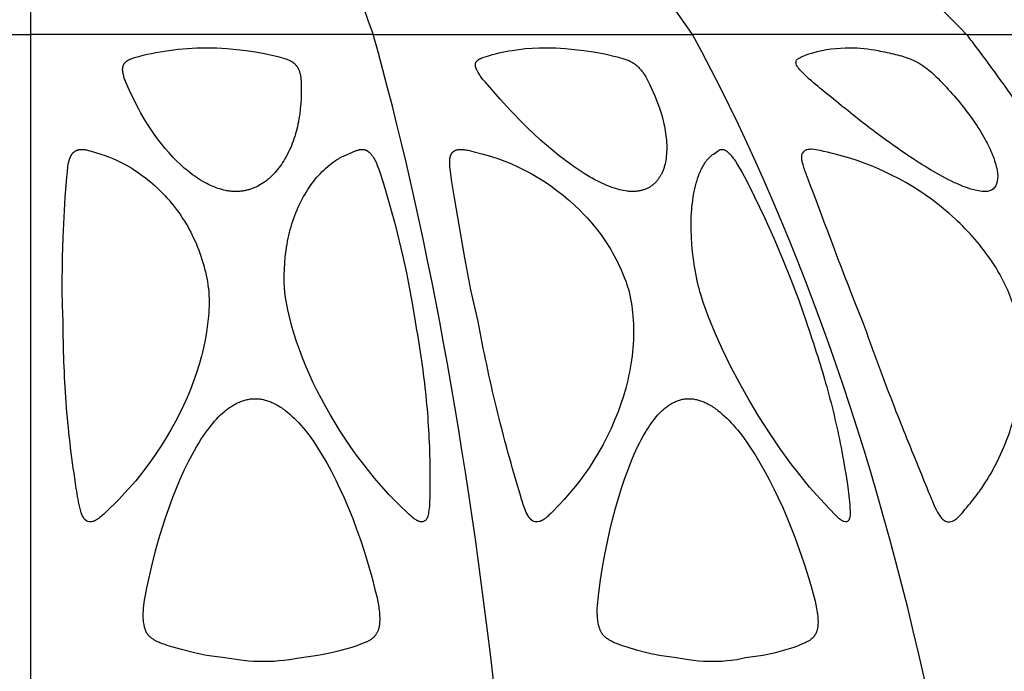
# Model space of a CAD drawing. Header units: millimetres. Extents: x 1250 to 1725, y 0 to 1655.
# Tile 122 of 256: x 1487 to 1523, y 1017 to 1040. Entities that reach past the tile are written whole.
import ezdxf

# ---------------------------------------------------------------- set-up
doc = ezdxf.new("R2010")
doc.units = ezdxf.units.MM
doc.header["$MEASUREMENT"] = 0
doc.layers.add('Crea2D$visibili$tangenti', color=7, linetype='Continuous', true_color=0x000000)

msp = doc.modelspace()

# ---------------------------------------------------------------- linework, layer by layer
at = {"layer": 'Crea2D$visibili$tangenti'}
for p, q in [((1487.599, 1063.014), (1487.599, 1039.927)), ((1475.207, 1039.927), (1487.599, 1039.927)), ((1499.991, 1039.927), (1487.599, 1039.927)), ((1487.599, 1039.927), (1487.599, 1015.813)), ((1499.991, 1039.927), (1511.538, 1039.927)), ((1521.454, 1039.927), (1511.538, 1039.927)), ((1521.454, 1039.927), (1529.063, 1039.927))]:
    msp.add_line(p, q, dxfattribs=at)
for points in [[(1495.027, 1034.245), (1494.989, 1034.246), (1494.952, 1034.247), (1494.915, 1034.249), (1494.879, 1034.252), (1494.842, 1034.255), (1494.805, 1034.259), (1494.769, 1034.264), (1494.732, 1034.27), (1494.696, 1034.276), (1494.66, 1034.283), (1494.588, 1034.298), (1494.517, 1034.316), (1494.446, 1034.337), (1494.376, 1034.359), (1494.306, 1034.384), (1494.237, 1034.41), (1494.169, 1034.439), (1494.102, 1034.469), (1494.035, 1034.501), (1493.969, 1034.534), (1493.904, 1034.569), (1493.824, 1034.614), (1493.745, 1034.661), (1493.668, 1034.709), (1493.591, 1034.76), (1493.516, 1034.812), (1493.442, 1034.866), (1493.369, 1034.921), (1493.298, 1034.978), (1493.227, 1035.037), (1493.157, 1035.096), (1493.021, 1035.219), (1492.889, 1035.347), (1492.761, 1035.478), (1492.612, 1035.639), (1492.469, 1035.804), (1492.33, 1035.973), (1492.196, 1036.147), (1492.068, 1036.323), (1491.944, 1036.504), (1491.824, 1036.687), (1491.709, 1036.874), (1491.575, 1037.104), (1491.511, 1037.22), (1491.45, 1037.338), (1491.179, 1037.9), (1491.077, 1038.122), (1491.045, 1038.196), (1491.016, 1038.272), (1491.002, 1038.31), (1490.99, 1038.348), (1490.978, 1038.387), (1490.967, 1038.426), (1490.957, 1038.465), (1490.948, 1038.505), (1490.943, 1038.531), (1490.938, 1038.559), (1490.934, 1038.586), (1490.933, 1038.599), (1490.932, 1038.613), (1490.931, 1038.626), (1490.93, 1038.64), (1490.93, 1038.654), (1490.93, 1038.667), (1490.93, 1038.681), (1490.931, 1038.695), (1490.932, 1038.708), (1490.934, 1038.722), (1490.936, 1038.733), (1490.937, 1038.744), (1490.94, 1038.754), (1490.942, 1038.765), (1490.945, 1038.776), (1490.948, 1038.786), (1490.951, 1038.797), (1490.955, 1038.807), (1490.959, 1038.817), (1490.963, 1038.827), (1490.968, 1038.837), (1490.973, 1038.847), (1490.978, 1038.857), (1490.981, 1038.861), (1490.983, 1038.866), (1490.986, 1038.87), (1490.989, 1038.875), (1490.992, 1038.879), (1490.995, 1038.884), (1490.999, 1038.888), (1491.002, 1038.892), (1491.008, 1038.9), (1491.015, 1038.908), (1491.022, 1038.915), (1491.029, 1038.923), (1491.037, 1038.93), (1491.044, 1038.937), (1491.052, 1038.944), (1491.061, 1038.95), (1491.069, 1038.956), (1491.077, 1038.963), (1491.086, 1038.969), (1491.095, 1038.974), (1491.103, 1038.98), (1491.112, 1038.986), (1491.121, 1038.991), (1491.135, 1038.999), (1491.15, 1039.006), (1491.164, 1039.014), (1491.179, 1039.021), (1491.193, 1039.027), (1491.208, 1039.034), (1491.238, 1039.046), (1491.269, 1039.057), (1491.299, 1039.067), (1491.361, 1039.087), (1491.513, 1039.131), (1491.666, 1039.172), (1491.82, 1039.209), (1491.975, 1039.243), (1492.131, 1039.274), (1492.287, 1039.302), (1492.6, 1039.351), (1492.937, 1039.392), (1493.106, 1039.409), (1493.275, 1039.422), (1493.444, 1039.433), (1493.614, 1039.44), (1493.783, 1039.444), (1493.953, 1039.444), (1493.989, 1039.444), (1494.165, 1039.444), (1494.341, 1039.439), (1494.518, 1039.431), (1494.695, 1039.419), (1495.048, 1039.385), (1495.4, 1039.342), (1495.73, 1039.294), (1496.057, 1039.236), (1496.221, 1039.203), (1496.384, 1039.166), (1496.547, 1039.125), (1496.71, 1039.08), (1496.771, 1039.061), (1496.832, 1039.042), (1496.862, 1039.031), (1496.892, 1039.02), (1496.921, 1039.008), (1496.95, 1038.996), (1496.978, 1038.983), (1496.992, 1038.976), (1497.006, 1038.969), (1497.019, 1038.961), (1497.033, 1038.954), (1497.046, 1038.946), (1497.059, 1038.938), (1497.072, 1038.929), (1497.084, 1038.921), (1497.097, 1038.912), (1497.109, 1038.902), (1497.121, 1038.893), (1497.132, 1038.883), (1497.144, 1038.873), (1497.155, 1038.862), (1497.165, 1038.852), (1497.175, 1038.842), (1497.184, 1038.832), (1497.193, 1038.821), (1497.202, 1038.81), (1497.211, 1038.799), (1497.219, 1038.787), (1497.228, 1038.776), (1497.236, 1038.764), (1497.244, 1038.752), (1497.251, 1038.74), (1497.259, 1038.727), (1497.266, 1038.715), (1497.273, 1038.702), (1497.28, 1038.689), (1497.286, 1038.676), (1497.293, 1038.663), (1497.299, 1038.649), (1497.31, 1038.622), (1497.321, 1038.595), (1497.331, 1038.567), (1497.339, 1038.539), (1497.347, 1038.511), (1497.354, 1038.483), (1497.36, 1038.455), (1497.364, 1038.437), (1497.367, 1038.419), (1497.372, 1038.384), (1497.376, 1038.349), (1497.38, 1038.314), (1497.384, 1038.243), (1497.386, 1038.172), (1497.39, 1037.899), (1497.388, 1037.762), (1497.383, 1037.624), (1497.372, 1037.431), (1497.355, 1037.239), (1497.332, 1037.047), (1497.318, 1036.952), (1497.302, 1036.857), (1497.286, 1036.768), (1497.268, 1036.679), (1497.248, 1036.59), (1497.227, 1036.502), (1497.204, 1036.415), (1497.18, 1036.328), (1497.154, 1036.241), (1497.126, 1036.155), (1497.096, 1036.07), (1497.064, 1035.985), (1497.031, 1035.901), (1496.995, 1035.818), (1496.958, 1035.735), (1496.919, 1035.653), (1496.878, 1035.573), (1496.835, 1035.493), (1496.797, 1035.425), (1496.757, 1035.359), (1496.716, 1035.293), (1496.673, 1035.228), (1496.629, 1035.165), (1496.583, 1035.103), (1496.535, 1035.042), (1496.486, 1034.982), (1496.435, 1034.924), (1496.383, 1034.868), (1496.329, 1034.813), (1496.273, 1034.76), (1496.216, 1034.709), (1496.186, 1034.684), (1496.156, 1034.66), (1496.126, 1034.636), (1496.095, 1034.613), (1496.064, 1034.591), (1496.033, 1034.569), (1495.977, 1034.532), (1495.919, 1034.497), (1495.861, 1034.464), (1495.801, 1034.433), (1495.771, 1034.418), (1495.741, 1034.404), (1495.71, 1034.39), (1495.679, 1034.377), (1495.648, 1034.364), (1495.617, 1034.352), (1495.585, 1034.341), (1495.554, 1034.33), (1495.522, 1034.32), (1495.489, 1034.31), (1495.457, 1034.301), (1495.425, 1034.293), (1495.392, 1034.285), (1495.359, 1034.278), (1495.327, 1034.272), (1495.294, 1034.266), (1495.261, 1034.261), (1495.227, 1034.256), (1495.194, 1034.253), (1495.161, 1034.25), (1495.127, 1034.248), (1495.094, 1034.246), (1495.06, 1034.245)], [(1509.375, 1034.245), (1509.341, 1034.246), (1509.307, 1034.247), (1509.273, 1034.249), (1509.239, 1034.252), (1509.205, 1034.255), (1509.171, 1034.259), (1509.103, 1034.269), (1509.035, 1034.28), (1508.968, 1034.294), (1508.902, 1034.31), (1508.835, 1034.327), (1508.755, 1034.351), (1508.675, 1034.376), (1508.596, 1034.404), (1508.518, 1034.434), (1508.44, 1034.466), (1508.363, 1034.499), (1508.211, 1034.569), (1508.111, 1034.619), (1508.013, 1034.67), (1507.915, 1034.723), (1507.818, 1034.778), (1507.626, 1034.893), (1507.439, 1035.013), (1507.254, 1035.139), (1507.073, 1035.269), (1506.894, 1035.403), (1506.718, 1035.54), (1506.485, 1035.729), (1506.256, 1035.923), (1506.031, 1036.121), (1505.81, 1036.323), (1505.593, 1036.529), (1505.379, 1036.739), (1504.962, 1037.17), (1504.579, 1037.589), (1504.047, 1038.196), (1503.971, 1038.289), (1503.922, 1038.351), (1503.876, 1038.414), (1503.853, 1038.447), (1503.831, 1038.479), (1503.81, 1038.513), (1503.789, 1038.546), (1503.776, 1038.57), (1503.762, 1038.593), (1503.75, 1038.617), (1503.738, 1038.641), (1503.732, 1038.654), (1503.727, 1038.666), (1503.721, 1038.679), (1503.716, 1038.691), (1503.712, 1038.704), (1503.707, 1038.717), (1503.703, 1038.73), (1503.699, 1038.743), (1503.697, 1038.752), (1503.695, 1038.761), (1503.693, 1038.77), (1503.691, 1038.779), (1503.689, 1038.788), (1503.688, 1038.797), (1503.687, 1038.805), (1503.686, 1038.814), (1503.686, 1038.823), (1503.686, 1038.828), (1503.686, 1038.832), (1503.686, 1038.837), (1503.686, 1038.841), (1503.686, 1038.845), (1503.686, 1038.85), (1503.687, 1038.854), (1503.687, 1038.858), (1503.688, 1038.863), (1503.689, 1038.867), (1503.689, 1038.871), (1503.69, 1038.875), (1503.691, 1038.88), (1503.692, 1038.884), (1503.694, 1038.888), (1503.695, 1038.892), (1503.696, 1038.896), (1503.698, 1038.9), (1503.7, 1038.904), (1503.701, 1038.907), (1503.703, 1038.911), (1503.705, 1038.915), (1503.707, 1038.919), (1503.709, 1038.922), (1503.711, 1038.926), (1503.714, 1038.93), (1503.716, 1038.933), (1503.718, 1038.937), (1503.721, 1038.941), (1503.723, 1038.944), (1503.726, 1038.947), (1503.729, 1038.951), (1503.734, 1038.958), (1503.74, 1038.964), (1503.746, 1038.971), (1503.752, 1038.977), (1503.759, 1038.983), (1503.765, 1038.989), (1503.772, 1038.994), (1503.777, 1038.998), (1503.782, 1039.002), (1503.787, 1039.006), (1503.792, 1039.01), (1503.803, 1039.017), (1503.814, 1039.024), (1503.825, 1039.031), (1503.836, 1039.037), (1503.847, 1039.043), (1503.859, 1039.049), (1503.871, 1039.054), (1503.882, 1039.059), (1503.906, 1039.069), (1503.954, 1039.088), (1504.041, 1039.118), (1504.127, 1039.146), (1504.302, 1039.197), (1504.42, 1039.229), (1504.538, 1039.258), (1504.657, 1039.285), (1504.776, 1039.309), (1504.896, 1039.332), (1505.016, 1039.352), (1505.257, 1039.387), (1505.499, 1039.413), (1505.742, 1039.431), (1505.985, 1039.441), (1506.229, 1039.444), (1506.262, 1039.444), (1506.43, 1039.443), (1506.599, 1039.438), (1506.768, 1039.429), (1506.936, 1039.418), (1507.272, 1039.387), (1507.606, 1039.346), (1507.953, 1039.294), (1508.297, 1039.232), (1508.468, 1039.197), (1508.639, 1039.158), (1508.809, 1039.116), (1508.978, 1039.069), (1509.051, 1039.048), (1509.124, 1039.024), (1509.16, 1039.011), (1509.196, 1038.997), (1509.231, 1038.983), (1509.266, 1038.967), (1509.294, 1038.953), (1509.321, 1038.938), (1509.348, 1038.923), (1509.375, 1038.907), (1509.401, 1038.89), (1509.427, 1038.872), (1509.452, 1038.854), (1509.477, 1038.835), (1509.505, 1038.812), (1509.533, 1038.788), (1509.56, 1038.764), (1509.586, 1038.739), (1509.611, 1038.713), (1509.636, 1038.687), (1509.66, 1038.66), (1509.684, 1038.632), (1509.706, 1038.604), (1509.729, 1038.575), (1509.75, 1038.546), (1509.771, 1038.516), (1509.792, 1038.486), (1509.812, 1038.456), (1509.831, 1038.425), (1509.85, 1038.394), (1509.889, 1038.324), (1509.927, 1038.253), (1509.997, 1038.109), (1510.117, 1037.844), (1510.174, 1037.709), (1510.229, 1037.575), (1510.295, 1037.399), (1510.356, 1037.222), (1510.413, 1037.043), (1510.463, 1036.863), (1510.504, 1036.697), (1510.522, 1036.614), (1510.539, 1036.53), (1510.554, 1036.446), (1510.568, 1036.361), (1510.579, 1036.277), (1510.589, 1036.192), (1510.597, 1036.107), (1510.603, 1036.023), (1510.607, 1035.938), (1510.608, 1035.853), (1510.608, 1035.768), (1510.605, 1035.683), (1510.599, 1035.598), (1510.591, 1035.513), (1510.582, 1035.445), (1510.572, 1035.378), (1510.559, 1035.31), (1510.545, 1035.243), (1510.537, 1035.21), (1510.528, 1035.177), (1510.519, 1035.144), (1510.509, 1035.111), (1510.498, 1035.079), (1510.487, 1035.047), (1510.475, 1035.015), (1510.462, 1034.983), (1510.451, 1034.956), (1510.439, 1034.929), (1510.426, 1034.902), (1510.413, 1034.875), (1510.399, 1034.849), (1510.385, 1034.823), (1510.37, 1034.798), (1510.355, 1034.772), (1510.339, 1034.747), (1510.323, 1034.723), (1510.306, 1034.699), (1510.288, 1034.675), (1510.27, 1034.652), (1510.251, 1034.629), (1510.232, 1034.607), (1510.212, 1034.586), (1510.192, 1034.565), (1510.172, 1034.546), (1510.151, 1034.527), (1510.13, 1034.508), (1510.109, 1034.49), (1510.086, 1034.473), (1510.064, 1034.456), (1510.041, 1034.439), (1510.018, 1034.424), (1509.994, 1034.409), (1509.97, 1034.394), (1509.945, 1034.38), (1509.92, 1034.367), (1509.895, 1034.355), (1509.869, 1034.343), (1509.843, 1034.332), (1509.815, 1034.321), (1509.787, 1034.311), (1509.759, 1034.302), (1509.73, 1034.294), (1509.701, 1034.286), (1509.672, 1034.279), (1509.643, 1034.273), (1509.613, 1034.267), (1509.584, 1034.262), (1509.554, 1034.258), (1509.524, 1034.254), (1509.495, 1034.251), (1509.465, 1034.249), (1509.435, 1034.247), (1509.405, 1034.246)], [(1495.72, 1026.753), (1495.761, 1026.752), (1495.803, 1026.75), (1495.844, 1026.747), (1495.886, 1026.743), (1495.927, 1026.737), (1495.968, 1026.73), (1496.008, 1026.722), (1496.049, 1026.712), (1496.089, 1026.702), (1496.129, 1026.69), (1496.169, 1026.678), (1496.208, 1026.665), (1496.247, 1026.65), (1496.286, 1026.635), (1496.324, 1026.619), (1496.362, 1026.602), (1496.41, 1026.58), (1496.457, 1026.556), (1496.503, 1026.531), (1496.548, 1026.506), (1496.593, 1026.479), (1496.638, 1026.451), (1496.682, 1026.422), (1496.725, 1026.392), (1496.768, 1026.362), (1496.81, 1026.33), (1496.893, 1026.265), (1496.973, 1026.197), (1497.052, 1026.127), (1497.136, 1026.046), (1497.219, 1025.964), (1497.299, 1025.879), (1497.377, 1025.792), (1497.453, 1025.703), (1497.527, 1025.613), (1497.599, 1025.522), (1497.67, 1025.429), (1497.757, 1025.309), (1497.842, 1025.189), (1498.005, 1024.942), (1498.161, 1024.691), (1498.309, 1024.435), (1498.478, 1024.125), (1498.638, 1023.81), (1498.79, 1023.492), (1498.936, 1023.171), (1499.096, 1022.796), (1499.249, 1022.417), (1499.393, 1022.035), (1499.529, 1021.65), (1499.675, 1021.206), (1499.811, 1020.758), (1499.938, 1020.307), (1500.056, 1019.853), (1500.117, 1019.602), (1500.144, 1019.476), (1500.169, 1019.35), (1500.19, 1019.223), (1500.199, 1019.159), (1500.208, 1019.095), (1500.214, 1019.031), (1500.22, 1018.967), (1500.224, 1018.902), (1500.227, 1018.837), (1500.227, 1018.797), (1500.228, 1018.757), (1500.227, 1018.717), (1500.225, 1018.677), (1500.223, 1018.637), (1500.219, 1018.597), (1500.214, 1018.558), (1500.211, 1018.539), (1500.207, 1018.519), (1500.203, 1018.5), (1500.199, 1018.481), (1500.195, 1018.462), (1500.19, 1018.443), (1500.184, 1018.424), (1500.178, 1018.406), (1500.172, 1018.387), (1500.165, 1018.369), (1500.158, 1018.351), (1500.151, 1018.333), (1500.142, 1018.316), (1500.134, 1018.298), (1500.124, 1018.281), (1500.114, 1018.264), (1500.104, 1018.247), (1500.093, 1018.231), (1500.084, 1018.218), (1500.074, 1018.205), (1500.065, 1018.193), (1500.054, 1018.18), (1500.044, 1018.168), (1500.033, 1018.156), (1500.022, 1018.144), (1500.011, 1018.133), (1499.999, 1018.121), (1499.987, 1018.11), (1499.975, 1018.099), (1499.963, 1018.089), (1499.951, 1018.079), (1499.938, 1018.068), (1499.925, 1018.059), (1499.912, 1018.049), (1499.893, 1018.035), (1499.873, 1018.022), (1499.853, 1018.01), (1499.832, 1017.998), (1499.812, 1017.987), (1499.791, 1017.976), (1499.77, 1017.965), (1499.748, 1017.955), (1499.706, 1017.936), (1499.662, 1017.918), (1499.574, 1017.884), (1499.397, 1017.82), (1499.217, 1017.76), (1499.037, 1017.705), (1498.855, 1017.654), (1498.671, 1017.607), (1498.487, 1017.563), (1498.303, 1017.524), (1498.117, 1017.488), (1497.987, 1017.465), (1497.312, 1017.374), (1496.968, 1017.314), (1496.861, 1017.299), (1496.754, 1017.285), (1496.58, 1017.267), (1496.405, 1017.254), (1496.23, 1017.246), (1496.055, 1017.243), (1495.672, 1017.251), (1495.481, 1017.262), (1495.386, 1017.27), (1495.291, 1017.28), (1495.197, 1017.291), (1494.542, 1017.398), (1494.061, 1017.458), (1493.901, 1017.482), (1493.794, 1017.5), (1493.687, 1017.521), (1493.475, 1017.568), (1493.054, 1017.677), (1492.71, 1017.775), (1492.54, 1017.829), (1492.455, 1017.858), (1492.371, 1017.889), (1492.278, 1017.925), (1492.233, 1017.944), (1492.188, 1017.965), (1492.165, 1017.976), (1492.142, 1017.987), (1492.12, 1017.999), (1492.098, 1018.012), (1492.076, 1018.025), (1492.054, 1018.038), (1492.033, 1018.052), (1492.012, 1018.066), (1491.986, 1018.085), (1491.96, 1018.104), (1491.948, 1018.115), (1491.936, 1018.125), (1491.924, 1018.135), (1491.912, 1018.146), (1491.9, 1018.157), (1491.889, 1018.169), (1491.878, 1018.18), (1491.867, 1018.192), (1491.857, 1018.204), (1491.847, 1018.216), (1491.837, 1018.229), (1491.828, 1018.242), (1491.819, 1018.256), (1491.81, 1018.27), (1491.801, 1018.285), (1491.793, 1018.3), (1491.785, 1018.315), (1491.778, 1018.33), (1491.771, 1018.346), (1491.764, 1018.361), (1491.758, 1018.377), (1491.752, 1018.393), (1491.746, 1018.409), (1491.741, 1018.426), (1491.731, 1018.459), (1491.722, 1018.492), (1491.716, 1018.515), (1491.711, 1018.538), (1491.702, 1018.584), (1491.694, 1018.631), (1491.688, 1018.677), (1491.683, 1018.724), (1491.68, 1018.771), (1491.677, 1018.818), (1491.676, 1018.865), (1491.676, 1018.931), (1491.677, 1018.997), (1491.679, 1019.063), (1491.684, 1019.128), (1491.689, 1019.194), (1491.696, 1019.26), (1491.713, 1019.391), (1491.733, 1019.522), (1491.757, 1019.653), (1491.809, 1019.913), (1492.008, 1020.806), (1492.119, 1021.248), (1492.24, 1021.688), (1492.355, 1022.067), (1492.478, 1022.443), (1492.609, 1022.817), (1492.747, 1023.187), (1492.877, 1023.516), (1493.013, 1023.841), (1493.158, 1024.163), (1493.312, 1024.481), (1493.453, 1024.75), (1493.526, 1024.882), (1493.602, 1025.014), (1493.681, 1025.144), (1493.762, 1025.272), (1493.845, 1025.398), (1493.931, 1025.523), (1493.993, 1025.609), (1494.056, 1025.693), (1494.121, 1025.776), (1494.187, 1025.858), (1494.256, 1025.938), (1494.326, 1026.016), (1494.399, 1026.092), (1494.474, 1026.166), (1494.542, 1026.23), (1494.613, 1026.291), (1494.649, 1026.321), (1494.686, 1026.35), (1494.723, 1026.379), (1494.76, 1026.407), (1494.798, 1026.434), (1494.837, 1026.46), (1494.876, 1026.485), (1494.916, 1026.51), (1494.956, 1026.534), (1494.997, 1026.556), (1495.039, 1026.578), (1495.08, 1026.599), (1495.118, 1026.616), (1495.156, 1026.633), (1495.195, 1026.648), (1495.233, 1026.663), (1495.272, 1026.677), (1495.312, 1026.689), (1495.352, 1026.701), (1495.392, 1026.712), (1495.432, 1026.721), (1495.473, 1026.729), (1495.513, 1026.737), (1495.554, 1026.742), (1495.596, 1026.747), (1495.637, 1026.75), (1495.678, 1026.752)], [(1511.408, 1026.753), (1511.428, 1026.753), (1511.447, 1026.752), (1511.487, 1026.75), (1511.526, 1026.747), (1511.566, 1026.742), (1511.605, 1026.736), (1511.644, 1026.729), (1511.682, 1026.721), (1511.721, 1026.711), (1511.759, 1026.701), (1511.797, 1026.69), (1511.834, 1026.677), (1511.872, 1026.664), (1511.909, 1026.65), (1511.945, 1026.635), (1511.982, 1026.619), (1512.018, 1026.602), (1512.064, 1026.579), (1512.11, 1026.555), (1512.156, 1026.53), (1512.2, 1026.504), (1512.245, 1026.477), (1512.288, 1026.449), (1512.331, 1026.42), (1512.374, 1026.391), (1512.416, 1026.36), (1512.457, 1026.329), (1512.538, 1026.264), (1512.618, 1026.196), (1512.695, 1026.127), (1512.78, 1026.046), (1512.863, 1025.963), (1512.944, 1025.878), (1513.022, 1025.791), (1513.099, 1025.703), (1513.174, 1025.613), (1513.319, 1025.429), (1513.409, 1025.309), (1513.496, 1025.188), (1513.665, 1024.942), (1513.826, 1024.69), (1513.98, 1024.435), (1514.156, 1024.125), (1514.324, 1023.81), (1514.486, 1023.492), (1514.64, 1023.171), (1514.801, 1022.819), (1514.955, 1022.464), (1515.102, 1022.106), (1515.242, 1021.746), (1515.403, 1021.303), (1515.555, 1020.857), (1515.698, 1020.408), (1515.833, 1019.957), (1515.942, 1019.561), (1515.974, 1019.428), (1516.003, 1019.295), (1516.029, 1019.161), (1516.05, 1019.026), (1516.059, 1018.959), (1516.067, 1018.891), (1516.071, 1018.843), (1516.075, 1018.795), (1516.077, 1018.747), (1516.079, 1018.7), (1516.079, 1018.652), (1516.077, 1018.604), (1516.076, 1018.58), (1516.074, 1018.556), (1516.072, 1018.532), (1516.069, 1018.508), (1516.067, 1018.49), (1516.064, 1018.471), (1516.061, 1018.453), (1516.057, 1018.434), (1516.053, 1018.416), (1516.049, 1018.398), (1516.044, 1018.38), (1516.039, 1018.362), (1516.034, 1018.344), (1516.028, 1018.326), (1516.021, 1018.309), (1516.014, 1018.292), (1516.007, 1018.275), (1515.999, 1018.258), (1515.99, 1018.242), (1515.981, 1018.225), (1515.973, 1018.213), (1515.966, 1018.2), (1515.957, 1018.188), (1515.949, 1018.176), (1515.94, 1018.164), (1515.931, 1018.153), (1515.921, 1018.142), (1515.911, 1018.13), (1515.901, 1018.12), (1515.891, 1018.109), (1515.881, 1018.098), (1515.87, 1018.088), (1515.859, 1018.078), (1515.848, 1018.068), (1515.837, 1018.059), (1515.825, 1018.05), (1515.808, 1018.036), (1515.791, 1018.024), (1515.773, 1018.012), (1515.755, 1018), (1515.737, 1017.989), (1515.718, 1017.978), (1515.699, 1017.967), (1515.68, 1017.957), (1515.642, 1017.937), (1515.603, 1017.919), (1515.524, 1017.884), (1515.363, 1017.819), (1515.201, 1017.759), (1515.037, 1017.704), (1514.871, 1017.653), (1514.704, 1017.606), (1514.536, 1017.563), (1514.368, 1017.524), (1514.198, 1017.488), (1514.078, 1017.465), (1513.455, 1017.375), (1513.138, 1017.314), (1513.039, 1017.299), (1512.94, 1017.285), (1512.778, 1017.267), (1512.615, 1017.254), (1512.452, 1017.246), (1512.29, 1017.243), (1511.933, 1017.251), (1511.754, 1017.262), (1511.665, 1017.27), (1511.576, 1017.28), (1511.488, 1017.292), (1511.4, 1017.305), (1510.873, 1017.398), (1510.42, 1017.458), (1510.27, 1017.481), (1510.175, 1017.499), (1510.08, 1017.518), (1509.892, 1017.562), (1509.518, 1017.662), (1509.18, 1017.762), (1509.013, 1017.816), (1508.847, 1017.875), (1508.757, 1017.91), (1508.712, 1017.928), (1508.669, 1017.948), (1508.624, 1017.97), (1508.581, 1017.993), (1508.559, 1018.005), (1508.538, 1018.017), (1508.517, 1018.03), (1508.496, 1018.044), (1508.469, 1018.062), (1508.442, 1018.081), (1508.416, 1018.101), (1508.403, 1018.111), (1508.39, 1018.122), (1508.378, 1018.132), (1508.366, 1018.143), (1508.354, 1018.155), (1508.343, 1018.166), (1508.331, 1018.178), (1508.32, 1018.19), (1508.31, 1018.202), (1508.299, 1018.215), (1508.289, 1018.228), (1508.279, 1018.242), (1508.27, 1018.256), (1508.26, 1018.271), (1508.252, 1018.285), (1508.243, 1018.3), (1508.235, 1018.315), (1508.227, 1018.33), (1508.219, 1018.346), (1508.212, 1018.361), (1508.205, 1018.377), (1508.199, 1018.393), (1508.186, 1018.425), (1508.175, 1018.458), (1508.168, 1018.479), (1508.162, 1018.501), (1508.15, 1018.544), (1508.139, 1018.588), (1508.13, 1018.632), (1508.123, 1018.676), (1508.116, 1018.72), (1508.111, 1018.765), (1508.106, 1018.809), (1508.101, 1018.867), (1508.098, 1018.925), (1508.096, 1018.982), (1508.095, 1019.04), (1508.096, 1019.098), (1508.097, 1019.156), (1508.103, 1019.272), (1508.112, 1019.388), (1508.123, 1019.503), (1508.151, 1019.735), (1508.214, 1020.199), (1508.287, 1020.661), (1508.37, 1021.122), (1508.462, 1021.58), (1508.552, 1021.985), (1508.65, 1022.388), (1508.757, 1022.789), (1508.871, 1023.187), (1508.972, 1023.515), (1509.08, 1023.84), (1509.196, 1024.162), (1509.321, 1024.481), (1509.435, 1024.748), (1509.556, 1025.012), (1509.621, 1025.142), (1509.688, 1025.27), (1509.757, 1025.398), (1509.829, 1025.523), (1509.88, 1025.608), (1509.933, 1025.692), (1509.987, 1025.775), (1510.044, 1025.856), (1510.102, 1025.936), (1510.162, 1026.015), (1510.225, 1026.091), (1510.29, 1026.166), (1510.349, 1026.229), (1510.41, 1026.29), (1510.441, 1026.32), (1510.473, 1026.349), (1510.506, 1026.378), (1510.539, 1026.406), (1510.572, 1026.433), (1510.606, 1026.459), (1510.641, 1026.485), (1510.676, 1026.509), (1510.712, 1026.533), (1510.749, 1026.556), (1510.786, 1026.578), (1510.824, 1026.599), (1510.858, 1026.616), (1510.892, 1026.633), (1510.927, 1026.648), (1510.962, 1026.663), (1510.997, 1026.677), (1511.033, 1026.69), (1511.07, 1026.701), (1511.106, 1026.712), (1511.143, 1026.721), (1511.18, 1026.73), (1511.218, 1026.737), (1511.255, 1026.743), (1511.293, 1026.747), (1511.312, 1026.749), (1511.331, 1026.751), (1511.35, 1026.752), (1511.369, 1026.752), (1511.388, 1026.753)]]:
    msp.add_lwpolyline(points, close=True, dxfattribs=at)
for points in [[(1488.777, 1029.549), (1488.755, 1030.126), (1488.745, 1030.703), (1488.753, 1031.858), (1488.777, 1032.594), (1488.851, 1034.043), (1488.905, 1034.756), (1488.929, 1034.988), (1488.944, 1035.104), (1488.953, 1035.162), (1488.962, 1035.22), (1488.976, 1035.287), (1488.983, 1035.32), (1488.991, 1035.353), (1489, 1035.385), (1489.011, 1035.418), (1489.016, 1035.434), (1489.022, 1035.45), (1489.028, 1035.465), (1489.035, 1035.481), (1489.041, 1035.494), (1489.047, 1035.507), (1489.053, 1035.52), (1489.06, 1035.533), (1489.067, 1035.546), (1489.074, 1035.558), (1489.081, 1035.57), (1489.089, 1035.582), (1489.097, 1035.594), (1489.106, 1035.606), (1489.114, 1035.617), (1489.123, 1035.628), (1489.133, 1035.639), (1489.143, 1035.649), (1489.148, 1035.654), (1489.153, 1035.659), (1489.158, 1035.664), (1489.163, 1035.669), (1489.173, 1035.677), (1489.183, 1035.685), (1489.193, 1035.692), (1489.203, 1035.699), (1489.214, 1035.706), (1489.224, 1035.713), (1489.235, 1035.719), (1489.246, 1035.725), (1489.258, 1035.731), (1489.269, 1035.736), (1489.281, 1035.741), (1489.293, 1035.745), (1489.304, 1035.749), (1489.316, 1035.753), (1489.328, 1035.757), (1489.341, 1035.76), (1489.353, 1035.762), (1489.366, 1035.765), (1489.379, 1035.767), (1489.392, 1035.768), (1489.405, 1035.77), (1489.418, 1035.77), (1489.431, 1035.771), (1489.444, 1035.771), (1489.457, 1035.771), (1489.47, 1035.771), (1489.483, 1035.77), (1489.497, 1035.769), (1489.523, 1035.767), (1489.549, 1035.764), (1489.566, 1035.761), (1489.584, 1035.758), (1489.618, 1035.751), (1489.653, 1035.743), (1489.687, 1035.735), (1489.755, 1035.716), (1490.14, 1035.598), (1490.298, 1035.546), (1490.376, 1035.518), (1490.453, 1035.489), (1490.579, 1035.438), (1490.702, 1035.383), (1490.825, 1035.325), (1490.945, 1035.263), (1491.05, 1035.207), (1491.154, 1035.147), (1491.256, 1035.086), (1491.357, 1035.022), (1491.457, 1034.957), (1491.555, 1034.889), (1491.652, 1034.819), (1491.747, 1034.747), (1491.841, 1034.673), (1491.933, 1034.597), (1492.024, 1034.52), (1492.113, 1034.44), (1492.2, 1034.359), (1492.286, 1034.275), (1492.37, 1034.191), (1492.453, 1034.104), (1492.532, 1034.018), (1492.609, 1033.93), (1492.684, 1033.841), (1492.758, 1033.75), (1492.83, 1033.658), (1492.9, 1033.564), (1492.969, 1033.469), (1493.035, 1033.373), (1493.1, 1033.276), (1493.163, 1033.177), (1493.224, 1033.077), (1493.283, 1032.976), (1493.34, 1032.874), (1493.395, 1032.771), (1493.447, 1032.666), (1493.498, 1032.561), (1493.548, 1032.454), (1493.595, 1032.346), (1493.64, 1032.237), (1493.683, 1032.127), (1493.723, 1032.016), (1493.762, 1031.905), (1493.799, 1031.793), (1493.833, 1031.68), (1493.865, 1031.566), (1493.895, 1031.452), (1493.923, 1031.337), (1493.948, 1031.222), (1493.971, 1031.107), (1493.993, 1030.991), (1494.011, 1030.874), (1494.028, 1030.757), (1494.03, 1030.745), (1494.042, 1030.618), (1494.051, 1030.492), (1494.055, 1030.366), (1494.056, 1030.239), (1494.054, 1030.113), (1494.049, 1029.986), (1494.041, 1029.86), (1494.032, 1029.734), (1494.002, 1029.447), (1493.962, 1029.161), (1493.913, 1028.876), (1493.854, 1028.594), (1493.818, 1028.44), (1493.78, 1028.287), (1493.695, 1027.984), (1493.599, 1027.683), (1493.495, 1027.385), (1493.381, 1027.091), (1493.259, 1026.8), (1493.129, 1026.512), (1492.992, 1026.228), (1492.836, 1025.925), (1492.672, 1025.626), (1492.5, 1025.332), (1492.32, 1025.043), (1492.132, 1024.759), (1491.937, 1024.479), (1491.735, 1024.205), (1491.525, 1023.937), (1491.402, 1023.785), (1491.275, 1023.636), (1491.146, 1023.489), (1491.014, 1023.345), (1490.786, 1023.11), (1490.307, 1022.638), (1490.245, 1022.578), (1490.181, 1022.52), (1490.149, 1022.492), (1490.116, 1022.465), (1490.082, 1022.439), (1490.064, 1022.426), (1490.047, 1022.413), (1490.022, 1022.397), (1489.998, 1022.381), (1489.973, 1022.366), (1489.96, 1022.359), (1489.947, 1022.353), (1489.934, 1022.346), (1489.921, 1022.34), (1489.908, 1022.334), (1489.895, 1022.328), (1489.882, 1022.322), (1489.868, 1022.317), (1489.854, 1022.313), (1489.841, 1022.308)], [(1501.668, 1022.308), (1501.656, 1022.313), (1501.643, 1022.318), (1501.63, 1022.323), (1501.618, 1022.328), (1501.605, 1022.334), (1501.593, 1022.34), (1501.581, 1022.347), (1501.568, 1022.353), (1501.544, 1022.367), (1501.521, 1022.381), (1501.498, 1022.396), (1501.475, 1022.412), (1501.459, 1022.424), (1501.443, 1022.436), (1501.411, 1022.461), (1501.38, 1022.487), (1501.35, 1022.514), (1501.291, 1022.569), (1500.894, 1022.956), (1500.562, 1023.294), (1500.295, 1023.584), (1500.038, 1023.882), (1499.816, 1024.153), (1499.6, 1024.429), (1499.391, 1024.709), (1499.187, 1024.995), (1498.99, 1025.284), (1498.799, 1025.578), (1498.615, 1025.876), (1498.436, 1026.177), (1498.274, 1026.461), (1498.118, 1026.748), (1497.968, 1027.039), (1497.825, 1027.332), (1497.688, 1027.628), (1497.557, 1027.928), (1497.435, 1028.23), (1497.32, 1028.536), (1497.219, 1028.826), (1497.126, 1029.119), (1497.041, 1029.414), (1496.963, 1029.711), (1496.903, 1029.967), (1496.877, 1030.095), (1496.852, 1030.224), (1496.831, 1030.354), (1496.812, 1030.483), (1496.797, 1030.614), (1496.785, 1030.745), (1496.785, 1030.757), (1496.775, 1030.984), (1496.773, 1031.21), (1496.778, 1031.436), (1496.791, 1031.662), (1496.811, 1031.887), (1496.838, 1032.111), (1496.855, 1032.223), (1496.874, 1032.335), (1496.895, 1032.446), (1496.917, 1032.557), (1496.941, 1032.661), (1496.966, 1032.766), (1496.993, 1032.87), (1497.022, 1032.973), (1497.053, 1033.076), (1497.086, 1033.178), (1497.121, 1033.28), (1497.158, 1033.38), (1497.196, 1033.48), (1497.237, 1033.58), (1497.28, 1033.678), (1497.325, 1033.775), (1497.372, 1033.872), (1497.421, 1033.967), (1497.472, 1034.061), (1497.526, 1034.154), (1497.574, 1034.234), (1497.624, 1034.313), (1497.675, 1034.391), (1497.729, 1034.467), (1497.783, 1034.543), (1497.84, 1034.617), (1497.898, 1034.69), (1497.958, 1034.761), (1498.019, 1034.831), (1498.083, 1034.899), (1498.147, 1034.966), (1498.214, 1035.031), (1498.282, 1035.094), (1498.352, 1035.155), (1498.424, 1035.215), (1498.498, 1035.272), (1498.539, 1035.303), (1498.582, 1035.333), (1498.624, 1035.363), (1498.668, 1035.391), (1498.712, 1035.419), (1498.757, 1035.446), (1498.802, 1035.471), (1498.849, 1035.495), (1498.915, 1035.527), (1499.155, 1035.637), (1499.243, 1035.674), (1499.287, 1035.693), (1499.333, 1035.71), (1499.376, 1035.726), (1499.398, 1035.733), (1499.419, 1035.74), (1499.441, 1035.746), (1499.463, 1035.752), (1499.486, 1035.757), (1499.497, 1035.76), (1499.508, 1035.762), (1499.519, 1035.763), (1499.53, 1035.765), (1499.541, 1035.766), (1499.552, 1035.768), (1499.563, 1035.769), (1499.574, 1035.769), (1499.585, 1035.77), (1499.596, 1035.77), (1499.607, 1035.769), (1499.618, 1035.769), (1499.628, 1035.768), (1499.639, 1035.767), (1499.65, 1035.765), (1499.661, 1035.763), (1499.671, 1035.761), (1499.682, 1035.759), (1499.689, 1035.757), (1499.696, 1035.755), (1499.703, 1035.752), (1499.71, 1035.75), (1499.716, 1035.747), (1499.723, 1035.745), (1499.73, 1035.742), (1499.737, 1035.739), (1499.743, 1035.736), (1499.75, 1035.733), (1499.756, 1035.729), (1499.763, 1035.726), (1499.776, 1035.718), (1499.789, 1035.711), (1499.801, 1035.702), (1499.814, 1035.694), (1499.826, 1035.685), (1499.838, 1035.675), (1499.85, 1035.666), (1499.861, 1035.656), (1499.872, 1035.646), (1499.883, 1035.635), (1499.897, 1035.621), (1499.91, 1035.607), (1499.923, 1035.592), (1499.935, 1035.577), (1499.947, 1035.562), (1499.958, 1035.546), (1499.969, 1035.531), (1499.98, 1035.515), (1499.99, 1035.498), (1500, 1035.482), (1500.02, 1035.449), (1500.038, 1035.415), (1500.055, 1035.38), (1500.081, 1035.327), (1500.105, 1035.274), (1500.127, 1035.22), (1500.149, 1035.165), (1500.191, 1035.055), (1500.23, 1034.944), (1500.352, 1034.57), (1500.464, 1034.194), (1500.783, 1033.047), (1501.066, 1031.89), (1501.193, 1031.308), (1501.309, 1030.723), (1501.414, 1030.137), (1501.507, 1029.549)], [(1503.782, 1029.549), (1503.528, 1030.692), (1503.305, 1031.842), (1502.932, 1034.02), (1502.838, 1034.599), (1502.785, 1034.968), (1502.775, 1035.055), (1502.766, 1035.142), (1502.763, 1035.186), (1502.761, 1035.229), (1502.759, 1035.273), (1502.759, 1035.317), (1502.759, 1035.343), (1502.76, 1035.37), (1502.762, 1035.396), (1502.763, 1035.409), (1502.764, 1035.423), (1502.766, 1035.436), (1502.768, 1035.449), (1502.77, 1035.462), (1502.773, 1035.475), (1502.775, 1035.488), (1502.778, 1035.5), (1502.782, 1035.513), (1502.786, 1035.526), (1502.789, 1035.536), (1502.793, 1035.547), (1502.797, 1035.557), (1502.801, 1035.567), (1502.806, 1035.578), (1502.811, 1035.588), (1502.816, 1035.597), (1502.821, 1035.607), (1502.827, 1035.616), (1502.833, 1035.626), (1502.839, 1035.635), (1502.843, 1035.639), (1502.846, 1035.644), (1502.85, 1035.648), (1502.853, 1035.652), (1502.857, 1035.656), (1502.86, 1035.66), (1502.864, 1035.664), (1502.868, 1035.668), (1502.872, 1035.672), (1502.876, 1035.676), (1502.88, 1035.68), (1502.884, 1035.683), (1502.888, 1035.687), (1502.892, 1035.691), (1502.897, 1035.694), (1502.901, 1035.697), (1502.906, 1035.701), (1502.91, 1035.704), (1502.915, 1035.707), (1502.919, 1035.71), (1502.929, 1035.716), (1502.939, 1035.721), (1502.949, 1035.726), (1502.959, 1035.731), (1502.969, 1035.736), (1502.979, 1035.74), (1502.99, 1035.744), (1503, 1035.748), (1503.011, 1035.751), (1503.022, 1035.754), (1503.033, 1035.757), (1503.047, 1035.76), (1503.061, 1035.763), (1503.076, 1035.765), (1503.09, 1035.767), (1503.104, 1035.769), (1503.119, 1035.77), (1503.133, 1035.771), (1503.148, 1035.771), (1503.163, 1035.771), (1503.177, 1035.771), (1503.192, 1035.77), (1503.206, 1035.769), (1503.235, 1035.767), (1503.264, 1035.764), (1503.306, 1035.759), (1503.347, 1035.752), (1503.388, 1035.744), (1503.429, 1035.736), (1503.591, 1035.697), (1503.966, 1035.601), (1504.152, 1035.549), (1504.338, 1035.493), (1504.496, 1035.44), (1504.654, 1035.383), (1504.81, 1035.322), (1504.964, 1035.258), (1505.217, 1035.144), (1505.465, 1035.022), (1505.71, 1034.892), (1505.949, 1034.753), (1506.184, 1034.606), (1506.413, 1034.451), (1506.637, 1034.288), (1506.856, 1034.118), (1507.06, 1033.947), (1507.259, 1033.77), (1507.451, 1033.585), (1507.637, 1033.395), (1507.727, 1033.297), (1507.816, 1033.198), (1507.903, 1033.097), (1507.987, 1032.995), (1508.071, 1032.891), (1508.152, 1032.785), (1508.231, 1032.678), (1508.308, 1032.57), (1508.38, 1032.465), (1508.449, 1032.359), (1508.517, 1032.252), (1508.583, 1032.143), (1508.647, 1032.034), (1508.708, 1031.923), (1508.768, 1031.811), (1508.826, 1031.698), (1508.881, 1031.584), (1508.934, 1031.468), (1508.985, 1031.352), (1509.033, 1031.235), (1509.08, 1031.117), (1509.124, 1030.998), (1509.165, 1030.878), (1509.204, 1030.757), (1509.208, 1030.745), (1509.243, 1030.621), (1509.273, 1030.496), (1509.3, 1030.37), (1509.323, 1030.244), (1509.342, 1030.117), (1509.359, 1029.99), (1509.372, 1029.862), (1509.384, 1029.734), (1509.393, 1029.591), (1509.4, 1029.449), (1509.404, 1029.306), (1509.406, 1029.164), (1509.404, 1029.021), (1509.4, 1028.878), (1509.393, 1028.736), (1509.383, 1028.594), (1509.37, 1028.446), (1509.354, 1028.298), (1509.335, 1028.15), (1509.313, 1028.003), (1509.288, 1027.857), (1509.26, 1027.711), (1509.23, 1027.565), (1509.197, 1027.42), (1509.123, 1027.132), (1509.04, 1026.846), (1508.947, 1026.563), (1508.846, 1026.283), (1508.724, 1025.979), (1508.593, 1025.68), (1508.453, 1025.386), (1508.303, 1025.096), (1508.143, 1024.811), (1507.975, 1024.531), (1507.798, 1024.256), (1507.613, 1023.988), (1507.492, 1023.823), (1507.369, 1023.66), (1507.241, 1023.501), (1507.109, 1023.345), (1506.898, 1023.11), (1506.472, 1022.661), (1506.411, 1022.598), (1506.348, 1022.536), (1506.316, 1022.507), (1506.283, 1022.478), (1506.25, 1022.45), (1506.232, 1022.436), (1506.215, 1022.423), (1506.19, 1022.405), (1506.164, 1022.387), (1506.151, 1022.379), (1506.138, 1022.371), (1506.125, 1022.363), (1506.111, 1022.356), (1506.098, 1022.349), (1506.084, 1022.342), (1506.07, 1022.335), (1506.056, 1022.329), (1506.042, 1022.323), (1506.027, 1022.318), (1506.013, 1022.313), (1505.998, 1022.308)], [(1517.02, 1022.308), (1517.01, 1022.313), (1516.999, 1022.317), (1516.989, 1022.322), (1516.979, 1022.328), (1516.969, 1022.333), (1516.959, 1022.338), (1516.939, 1022.35), (1516.919, 1022.362), (1516.9, 1022.375), (1516.882, 1022.389), (1516.863, 1022.403), (1516.835, 1022.425), (1516.807, 1022.449), (1516.781, 1022.473), (1516.754, 1022.498), (1516.703, 1022.55), (1516.327, 1022.945), (1516.007, 1023.293), (1515.777, 1023.559), (1515.552, 1023.83), (1515.334, 1024.102), (1515.122, 1024.379), (1514.712, 1024.943), (1514.32, 1025.52), (1513.944, 1026.107), (1513.588, 1026.698), (1513.248, 1027.297), (1512.926, 1027.907), (1512.624, 1028.527), (1512.357, 1029.126), (1512.11, 1029.734), (1512.016, 1029.983), (1511.928, 1030.234), (1511.847, 1030.488), (1511.81, 1030.616), (1511.776, 1030.745), (1511.773, 1030.757), (1511.714, 1031.017), (1511.661, 1031.278), (1511.614, 1031.54), (1511.574, 1031.804), (1511.541, 1032.068), (1511.516, 1032.333), (1511.499, 1032.599), (1511.49, 1032.865), (1511.489, 1033.107), (1511.495, 1033.348), (1511.502, 1033.469), (1511.51, 1033.589), (1511.521, 1033.71), (1511.534, 1033.83), (1511.547, 1033.934), (1511.563, 1034.038), (1511.58, 1034.142), (1511.599, 1034.245), (1511.621, 1034.348), (1511.646, 1034.451), (1511.673, 1034.552), (1511.703, 1034.653), (1511.733, 1034.747), (1511.767, 1034.839), (1511.784, 1034.885), (1511.803, 1034.93), (1511.823, 1034.975), (1511.843, 1035.019), (1511.864, 1035.063), (1511.887, 1035.106), (1511.91, 1035.149), (1511.935, 1035.191), (1511.96, 1035.233), (1511.987, 1035.274), (1512.015, 1035.314), (1512.044, 1035.353), (1512.063, 1035.377), (1512.082, 1035.401), (1512.102, 1035.424), (1512.122, 1035.447), (1512.143, 1035.469), (1512.164, 1035.49), (1512.186, 1035.511), (1512.209, 1035.532), (1512.237, 1035.556), (1512.266, 1035.579), (1512.296, 1035.601), (1512.467, 1035.722), (1512.477, 1035.729), (1512.486, 1035.735), (1512.496, 1035.741), (1512.501, 1035.744), (1512.506, 1035.747), (1512.511, 1035.75), (1512.516, 1035.752), (1512.521, 1035.754), (1512.527, 1035.757), (1512.531, 1035.758), (1512.535, 1035.76), (1512.539, 1035.761), (1512.544, 1035.762), (1512.548, 1035.764), (1512.552, 1035.765), (1512.557, 1035.766), (1512.561, 1035.767), (1512.566, 1035.767), (1512.57, 1035.768), (1512.575, 1035.769), (1512.58, 1035.769), (1512.584, 1035.769), (1512.589, 1035.77), (1512.593, 1035.77), (1512.598, 1035.77), (1512.603, 1035.77), (1512.607, 1035.77), (1512.612, 1035.77), (1512.616, 1035.77), (1512.621, 1035.769), (1512.626, 1035.769), (1512.63, 1035.769), (1512.635, 1035.768), (1512.639, 1035.767), (1512.644, 1035.767), (1512.649, 1035.766), (1512.653, 1035.765), (1512.658, 1035.764), (1512.662, 1035.763), (1512.667, 1035.762), (1512.671, 1035.76), (1512.676, 1035.759), (1512.681, 1035.757), (1512.686, 1035.755), (1512.691, 1035.753), (1512.696, 1035.751), (1512.701, 1035.749), (1512.706, 1035.747), (1512.711, 1035.745), (1512.721, 1035.74), (1512.73, 1035.735), (1512.74, 1035.73), (1512.749, 1035.724), (1512.758, 1035.718), (1512.767, 1035.712), (1512.776, 1035.706), (1512.784, 1035.7), (1512.801, 1035.686), (1512.818, 1035.672), (1512.832, 1035.66), (1512.845, 1035.648), (1512.871, 1035.623), (1512.896, 1035.597), (1512.921, 1035.571), (1512.944, 1035.543), (1512.967, 1035.516), (1512.989, 1035.487), (1513.011, 1035.458), (1513.032, 1035.429), (1513.052, 1035.399), (1513.092, 1035.339), (1513.168, 1035.215), (1513.332, 1034.929), (1513.488, 1034.64), (1513.786, 1034.053), (1514.143, 1033.309), (1514.484, 1032.558), (1514.8, 1031.816), (1515.1, 1031.067), (1515.381, 1030.311), (1515.645, 1029.549)]]:
    msp.add_lwpolyline(points, dxfattribs=at)
for points in [[(1495.836, 1063.014), (1495.838, 1052.543), (1497.983, 1045.419), (1499.991, 1039.927)], [(1511.538, 1039.927), (1507.66, 1045.419), (1503.515, 1052.543), (1503.511, 1063.014)], [(1521.454, 1039.927), (1515.97, 1045.419), (1510.108, 1052.543), (1510.102, 1063.014)], [(1504.425, 1015.813), (1503.408, 1024.937), (1501.886, 1033.214), (1499.991, 1039.927)], [(1520.104, 1015.813), (1518.14, 1024.937), (1515.2, 1033.214), (1511.538, 1039.927)]]:
    msp.add_open_spline(points, degree=3, dxfattribs=at)
msp.add_rational_spline([(1533.567, 1015.813), (1532.845, 1018.188), (1531.986, 1020.517), (1531.354, 1022.232), (1530.646, 1023.917), (1528.613, 1028.777), (1525.931, 1033.311), (1525.277, 1034.413), (1524.582, 1035.49), (1523.112, 1037.774), (1521.454, 1039.927)], [1, 0.999580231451, 1, 0.999755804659, 1, 0.997621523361, 1, 0.999828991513, 1, 0.999113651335, 1], degree=2, knots=[0, 0, 0, 4.963438, 4.963438, 8.618087, 8.618087, 19.13733, 19.13733, 21.700606, 21.700606, 27.130378, 27.130378, 27.130378], dxfattribs=at)
for points, knots in [([(1522.133, 1034.245), (1521.969, 1034.247), (1521.584, 1034.322), (1520.615, 1034.722), (1519.363, 1035.509), (1518.104, 1036.412), (1517.323, 1037.033), (1516.747, 1037.498), (1516.2, 1037.945), (1515.672, 1038.381), (1515.39, 1038.682), (1515.286, 1038.831), (1515.273, 1038.981), (1515.393, 1039.078), (1515.596, 1039.168), (1516.2, 1039.383), (1516.781, 1039.448), (1517.234, 1039.444)], [0, 0, 0, 0, 0.490681, 1.167017, 3.135542, 4.910556, 5.824013, 6.12122, 7.135222, 7.941031, 8.177979, 8.368056, 8.48106, 8.603852, 8.790593, 9.158088, 10.520498, 10.520498, 10.520498, 10.520498]), ([(1517.234, 1039.444), (1517.575, 1039.443), (1518.134, 1039.383), (1518.861, 1039.208), (1519.48, 1039.052), (1520.089, 1038.677), (1520.845, 1037.908), (1521.562, 1037.056), (1522.112, 1036.178), (1522.402, 1035.583), (1522.561, 1035.065), (1522.599, 1034.631), (1522.447, 1034.302), (1522.228, 1034.243), (1522.133, 1034.245)], [0, 0, 0, 0, 1.024428, 1.672012, 2.253414, 2.921625, 3.796423, 5.480741, 6.259467, 6.895849, 7.467207, 7.875114, 8.191714, 8.486807, 8.486807, 8.486807, 8.486807]), ([(1517.685, 1029.549), (1516.974, 1031.283), (1516.296, 1033.191), (1515.547, 1035.124), (1515.491, 1035.364), (1515.47, 1035.492), (1515.494, 1035.623), (1515.577, 1035.717), (1515.706, 1035.767), (1515.899, 1035.781), (1516.414, 1035.671), (1518.308, 1035.204), (1520.56, 1033.911), (1522.228, 1032.008), (1522.888, 1030.857), (1523.113, 1030.261), (1523.184, 1029.991), (1523.363, 1029.353), (1523.557, 1027.945), (1523.184, 1025.762), (1522.465, 1024.186), (1521.801, 1023.231), (1521.492, 1022.861), (1521.252, 1022.562), (1521.058, 1022.373), (1520.862, 1022.282), (1520.677, 1022.313), (1520.524, 1022.446), (1520.38, 1022.674), (1520.209, 1023.05), (1519.848, 1023.949), (1519.374, 1025.098), (1518.579, 1027.093), (1518.064, 1028.508), (1517.685, 1029.549)], [0, 0, 0, 0, 5.620632, 6.073265, 6.218592, 6.356665, 6.462485, 6.608722, 6.716073, 6.869486, 7.184434, 8.292001, 12.718644, 14.776186, 15.844764, 16.681105, 16.681105, 16.681105, 18.672427, 20.894831, 23.25617, 23.828784, 24.375906, 24.704634, 24.97772, 25.183747, 25.334579, 25.515306, 25.774358, 26.143914, 26.752709, 28.680782, 29.872906, 33.19673, 33.19673, 33.19673, 33.19673]), ([(1489.841, 1022.308), (1489.772, 1022.282), (1489.589, 1022.308), (1489.431, 1022.576), (1489.326, 1023.049), (1489.109, 1024.411), (1488.841, 1026.614), (1488.786, 1028.573), (1488.777, 1029.549)], [0, 0, 0, 0, 0.223415, 0.485869, 0.896531, 1.678797, 4.621381, 7.550529, 7.550529, 7.550529, 7.550529]), ([(1501.507, 1029.549), (1501.583, 1029.127), (1501.719, 1028.277), (1501.939, 1026.616), (1502.041, 1024.974), (1502.049, 1023.621), (1502.033, 1022.982), (1502.008, 1022.68), (1501.964, 1022.478), (1501.895, 1022.349), (1501.787, 1022.284), (1501.706, 1022.297), (1501.668, 1022.308)], [0, 0, 0, 0, 1.286167, 2.583296, 5.022432, 6.219725, 6.641753, 6.941145, 7.126557, 7.259756, 7.369543, 7.489655, 7.489655, 7.489655, 7.489655]), ([(1505.998, 1022.308), (1505.936, 1022.288), (1505.781, 1022.295), (1505.608, 1022.465), (1505.459, 1022.782), (1505.058, 1024.109), (1504.423, 1026.378), (1503.981, 1028.507), (1503.782, 1029.549)], [0, 0, 0, 0, 0.201004, 0.426598, 0.702707, 1.248001, 4.584988, 7.767655, 7.767655, 7.767655, 7.767655]), ([(1515.645, 1029.549), (1515.792, 1029.128), (1516.055, 1028.341), (1516.52, 1026.781), (1516.893, 1025.205), (1517.137, 1023.704), (1517.238, 1022.919), (1517.242, 1022.517), (1517.209, 1022.37), (1517.128, 1022.283), (1517.049, 1022.297), (1517.02, 1022.308)], [0, 0, 0, 0, 1.338105, 2.487434, 4.885377, 6.191391, 7.049873, 7.256269, 7.395325, 7.493706, 7.596386, 7.596386, 7.596386, 7.596386])]:
    msp.add_open_spline(points, degree=3, knots=knots, dxfattribs=at)

doc.saveas('drawing.dxf')
